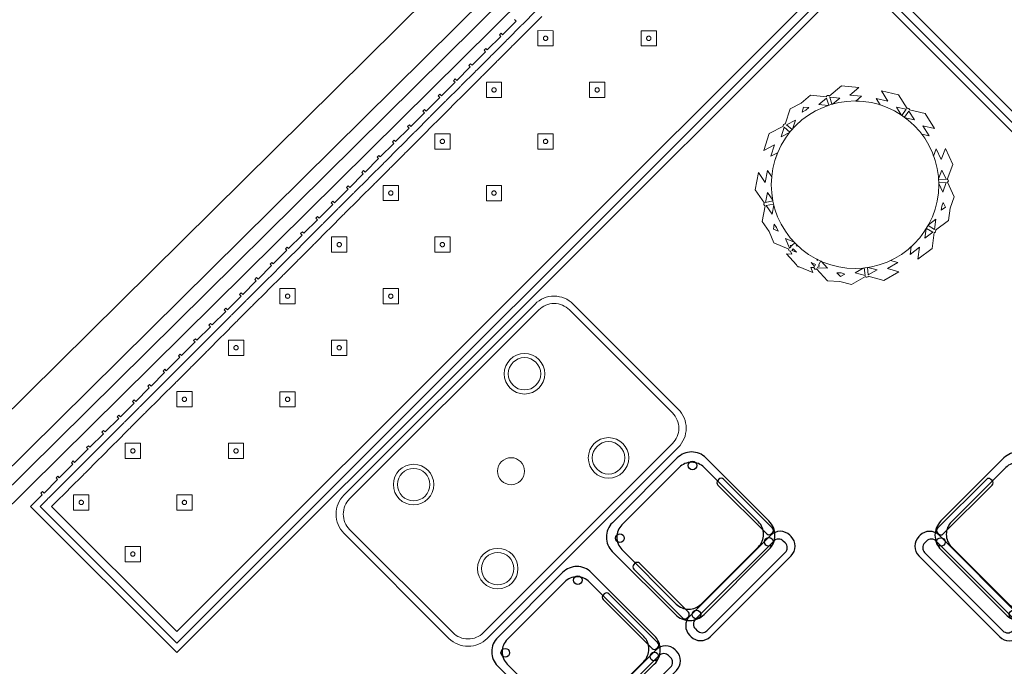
# Model space of a CAD drawing. Header units: metres. Extents: x 2232.4 to 2275.2, y 411.9 to 437.5.
# Tile 16 of 19: x 2265.2 to 2268.8, y 433.3 to 435.7. Entities that reach past the tile are written whole.
import ezdxf

# ---------------------------------------------------------------- set-up
doc = ezdxf.new("R2010")
doc.units = ezdxf.units.M
doc.layers.add('DOOR', color=5, linetype='Continuous')
doc.layers.add('RP_CHAIRS', color=7, linetype='Continuous')
for name, color, linetype, lineweight in [('NC_N1_BANQUETTES', 7, 'Continuous', 13), ('NC_N1_PLANTS', 7, 'Continuous', 13), ('NC_N1_TABLES', 7, 'Continuous', 13)]:
    doc.layers.add(name, color=color, linetype=linetype, lineweight=lineweight)

# ---------------------------------------------------------------- blocks, each defined once
blk = doc.blocks.new('NC_N1_TRIANGLE_L_BANQUETTE')
at = {"color": 0, "linetype": 'Continuous', "lineweight": -2}
for points in [[(0.8, 4.35), (0.8, 0.8), (4.35, 0.8), (4.35, 0.035), (4.289, 0.035), (4.289, 0.027), (4.28, 0.027), (4.28, 0.035), (4.209, 0.035), (4.209, 0.027), (4.2, 0.027), (4.2, 0.035), (4.129, 0.035), (4.129, 0.027), (4.12, 0.027), (4.12, 0.035), (4.049, 0.035), (4.049, 0.027), (4.04, 0.027), (4.04, 0.035), (3.969, 0.035), (3.969, 0.027), (3.96, 0.027), (3.96, 0.035), (3.889, 0.035), (3.889, 0.027), (3.88, 0.027), (3.88, 0.035), (3.809, 0.035), (3.809, 0.027), (3.8, 0.027), (3.8, 0.035), (3.729, 0.035), (3.729, 0.027), (3.72, 0.027), (3.72, 0.035), (3.649, 0.035), (3.649, 0.027), (3.64, 0.027), (3.64, 0.035), (3.569, 0.035), (3.569, 0.027), (3.56, 0.027), (3.56, 0.035), (3.489, 0.035), (3.489, 0.027), (3.48, 0.027), (3.48, 0.035), (3.409, 0.035), (3.409, 0.027), (3.4, 0.027), (3.4, 0.035), (3.329, 0.035), (3.329, 0.027), (3.32, 0.027), (3.32, 0.035), (3.249, 0.035), (3.249, 0.027), (3.24, 0.027), (3.24, 0.035), (3.169, 0.035), (3.169, 0.027), (3.16, 0.027), (3.16, 0.035), (3.089, 0.035), (3.089, 0.027), (3.08, 0.027), (3.08, 0.035), (3.009, 0.035), (3.009, 0.027), (3, 0.027), (3, 0.035), (2.929, 0.035), (2.929, 0.027), (2.92, 0.027), (2.92, 0.035), (2.849, 0.035), (2.849, 0.027), (2.84, 0.027), (2.84, 0.035), (2.769, 0.035), (2.769, 0.027), (2.76, 0.027), (2.76, 0.035), (2.689, 0.035), (2.689, 0.027), (2.68, 0.027), (2.68, 0.035), (2.609, 0.035), (2.609, 0.027), (2.6, 0.027), (2.6, 0.035), (2.529, 0.035), (2.529, 0.027), (2.52, 0.027), (2.52, 0.035), (2.449, 0.035), (2.449, 0.027), (2.44, 0.027), (2.44, 0.035), (2.369, 0.035), (2.369, 0.027), (2.36, 0.027), (2.36, 0.035), (2.289, 0.035), (2.289, 0.027), (2.28, 0.027), (2.28, 0.035), (2.209, 0.035), (2.209, 0.027), (2.2, 0.027), (2.2, 0.035), (2.129, 0.035), (2.129, 0.027), (2.12, 0.027), (2.12, 0.035), (2.049, 0.035), (2.049, 0.027), (2.04, 0.027), (2.04, 0.035), (1.969, 0.035), (1.969, 0.027), (1.96, 0.027), (1.96, 0.035), (1.889, 0.035), (1.889, 0.027), (1.88, 0.027), (1.88, 0.035), (1.809, 0.035), (1.809, 0.027)], [(0.775, 4.325), (0.775, 0.8)], [(0.8, 0.775), (4.325, 0.775), (4.325, 0.06), (4.289, 0.06), (4.2865, 0.0599), (4.2845, 0.0596), (4.2825, 0.0599), (4.28, 0.06), (4.209, 0.06), (4.2065, 0.0599), (4.2045, 0.0596), (4.2025, 0.0599), (4.2, 0.06), (4.129, 0.06), (4.1265, 0.0599), (4.1245, 0.0596), (4.1225, 0.0599), (4.12, 0.06), (4.049, 0.06), (4.0465, 0.0599), (4.0445, 0.0596), (4.0425, 0.0599), (4.04, 0.06), (3.969, 0.06), (3.9665, 0.0599), (3.9645, 0.0596), (3.9625, 0.0599), (3.96, 0.06), (3.889, 0.06), (3.8865, 0.0599), (3.8845, 0.0596), (3.8825, 0.0599), (3.88, 0.06), (3.809, 0.06), (3.8065, 0.0599), (3.8045, 0.0596), (3.8025, 0.0599), (3.8, 0.06), (3.729, 0.06), (3.7265, 0.0599), (3.7245, 0.0596), (3.7225, 0.0599), (3.72, 0.06), (3.649, 0.06), (3.6465, 0.0599), (3.6445, 0.0596), (3.6425, 0.0599), (3.64, 0.06), (3.569, 0.06), (3.5665, 0.0599), (3.5645, 0.0596), (3.5625, 0.0599), (3.56, 0.06), (3.489, 0.06), (3.4865, 0.0599), (3.4845, 0.0596), (3.4825, 0.0599), (3.48, 0.06), (3.409, 0.06), (3.4065, 0.0599), (3.4045, 0.0596), (3.4025, 0.0599), (3.4, 0.06), (3.329, 0.06), (3.3265, 0.0599), (3.3245, 0.0596), (3.3225, 0.0599), (3.32, 0.06), (3.249, 0.06), (3.2465, 0.0599), (3.2445, 0.0596), (3.2425, 0.0599), (3.24, 0.06), (3.169, 0.06), (3.1665, 0.0599), (3.1645, 0.0596), (3.1625, 0.0599), (3.16, 0.06), (3.089, 0.06), (3.0865, 0.0599), (3.0845, 0.0596), (3.0825, 0.0599), (3.08, 0.06), (3.009, 0.06), (3.0065, 0.0599), (3.0045, 0.0596), (3.0025, 0.0599), (3, 0.06), (2.929, 0.06), (2.9265, 0.0599), (2.9245, 0.0596), (2.9225, 0.0599), (2.92, 0.06), (2.849, 0.06), (2.8465, 0.0599), (2.8445, 0.0596), (2.8425, 0.0599), (2.84, 0.06), (2.769, 0.06), (2.7665, 0.0599), (2.7645, 0.0596), (2.7625, 0.0599), (2.76, 0.06), (2.689, 0.06), (2.6865, 0.0599), (2.6845, 0.0596), (2.6825, 0.0599), (2.68, 0.06), (2.609, 0.06), (2.6065, 0.0599), (2.6045, 0.0596), (2.6025, 0.0599), (2.6, 0.06), (2.529, 0.06), (2.5265, 0.0599), (2.5245, 0.0596), (2.5225, 0.0599), (2.52, 0.06), (2.449, 0.06), (2.4465, 0.0599), (2.4445, 0.0596), (2.4425, 0.0599), (2.44, 0.06), (2.369, 0.06), (2.3665, 0.0599), (2.3645, 0.0596), (2.3625, 0.0599), (2.36, 0.06), (2.289, 0.06), (2.2865, 0.0599), (2.2845, 0.0596), (2.2825, 0.0599), (2.28, 0.06), (2.209, 0.06), (2.2065, 0.0599), (2.2045, 0.0596), (2.2025, 0.0599), (2.2, 0.06), (2.129, 0.06), (2.1265, 0.0599), (2.1245, 0.0596), (2.1225, 0.0599), (2.12, 0.06), (2.049, 0.06), (2.0465, 0.0599), (2.0445, 0.0596), (2.0425, 0.0599), (2.04, 0.06), (1.969, 0.06), (1.9665, 0.0599), (1.9645, 0.0596), (1.9625, 0.0599), (1.96, 0.06), (1.889, 0.06), (1.8865, 0.0599), (1.8845, 0.0596), (1.8825, 0.0599), (1.88, 0.06), (1.809, 0.06), (1.8065, 0.0599), (1.8045, 0.0596), (1.8025, 0.0599), (1.8, 0.06), (1.729, 0.06)], [(0.745, 4.295), (0.745, 0.8)], [(0.8, 0.745), (4.295, 0.745), (4.295, 0.09), (4.289, 0.09), (4.2845, 0.0898), (4.28, 0.09), (4.209, 0.09), (4.2045, 0.0898), (4.2, 0.09), (4.129, 0.09), (4.1245, 0.0898), (4.12, 0.09), (4.049, 0.09), (4.0445, 0.0898), (4.04, 0.09), (3.969, 0.09), (3.9645, 0.0898), (3.96, 0.09), (3.889, 0.09), (3.8845, 0.0898), (3.88, 0.09), (3.809, 0.09), (3.8045, 0.0898), (3.8, 0.09), (3.729, 0.09), (3.7245, 0.0898), (3.72, 0.09), (3.649, 0.09), (3.6445, 0.0898), (3.64, 0.09), (3.569, 0.09), (3.5645, 0.0898), (3.56, 0.09), (3.489, 0.09), (3.4845, 0.0898), (3.48, 0.09), (3.409, 0.09), (3.4045, 0.0898), (3.4, 0.09), (3.329, 0.09), (3.3245, 0.0898), (3.32, 0.09), (3.249, 0.09), (3.2445, 0.0898), (3.24, 0.09), (3.169, 0.09), (3.1645, 0.0898), (3.16, 0.09), (3.089, 0.09), (3.0845, 0.0898), (3.08, 0.09), (3.009, 0.09), (3.0045, 0.0898), (3, 0.09), (2.929, 0.09), (2.9245, 0.0898), (2.92, 0.09), (2.849, 0.09), (2.8445, 0.0898), (2.84, 0.09), (2.769, 0.09), (2.7645, 0.0898), (2.76, 0.09), (2.689, 0.09), (2.6845, 0.0898), (2.68, 0.09), (2.609, 0.09), (2.6045, 0.0898), (2.6, 0.09), (2.529, 0.09), (2.5245, 0.0898), (2.52, 0.09), (2.449, 0.09), (2.4445, 0.0898), (2.44, 0.09), (2.369, 0.09), (2.3645, 0.0898), (2.36, 0.09), (2.289, 0.09), (2.2845, 0.0898), (2.28, 0.09), (2.209, 0.09), (2.2045, 0.0898), (2.2, 0.09), (2.129, 0.09), (2.1245, 0.0898), (2.12, 0.09), (2.049, 0.09), (2.0445, 0.0898), (2.04, 0.09), (1.969, 0.09), (1.9645, 0.0898), (1.96, 0.09), (1.889, 0.09), (1.8845, 0.0898), (1.88, 0.09), (1.809, 0.09), (1.8045, 0.0898), (1.8, 0.09), (1.729, 0.09)]]:
    blk.add_lwpolyline(points, dxfattribs=at)
for points in [[(1.507, 0.387), (1.547, 0.427), (1.507, 0.467), (1.467, 0.427)], [(1.777, 0.387), (1.817, 0.427), (1.777, 0.467), (1.737, 0.427)], [(2.047, 0.387), (2.087, 0.427), (2.047, 0.467), (2.007, 0.427)], [(2.317, 0.387), (2.357, 0.427), (2.317, 0.467), (2.277, 0.427)], [(2.587, 0.387), (2.627, 0.427), (2.587, 0.467), (2.547, 0.427)], [(2.857, 0.387), (2.897, 0.427), (2.857, 0.467), (2.817, 0.427)], [(3.127, 0.387), (3.167, 0.427), (3.127, 0.467), (3.087, 0.427)], [(3.397, 0.387), (3.437, 0.427), (3.397, 0.467), (3.357, 0.427)], [(3.667, 0.387), (3.707, 0.427), (3.667, 0.467), (3.627, 0.427)], [(3.937, 0.387), (3.977, 0.427), (3.937, 0.467), (3.897, 0.427)], [(4.207, 0.387), (4.247, 0.427), (4.207, 0.467), (4.167, 0.427)], [(1.515, 0.427), (1.515, 0.4262), (1.5148, 0.4254), (1.5147, 0.4247), (1.5144, 0.4239), (1.5141, 0.4232), (1.5137, 0.4226), (1.5132, 0.4219), (1.5127, 0.4213), (1.5121, 0.4208), (1.5114, 0.4203), (1.5108, 0.4199), (1.5101, 0.4196), (1.5093, 0.4193), (1.5086, 0.4192), (1.5078, 0.419), (1.507, 0.419), (1.5062, 0.419), (1.5054, 0.4192), (1.5047, 0.4193), (1.5039, 0.4196), (1.5032, 0.4199), (1.5026, 0.4203), (1.5019, 0.4208), (1.5013, 0.4213), (1.5008, 0.4219), (1.5003, 0.4226), (1.4999, 0.4232), (1.4996, 0.4239), (1.4993, 0.4247), (1.4992, 0.4254), (1.499, 0.4262), (1.499, 0.427), (1.499, 0.4278), (1.4992, 0.4286), (1.4993, 0.4293), (1.4996, 0.4301), (1.4999, 0.4308), (1.5003, 0.4314), (1.5008, 0.4321), (1.5013, 0.4327), (1.5019, 0.4332), (1.5026, 0.4337), (1.5032, 0.4341), (1.5039, 0.4344), (1.5047, 0.4347), (1.5054, 0.4348), (1.5062, 0.435), (1.507, 0.435), (1.5078, 0.435), (1.5086, 0.4348), (1.5093, 0.4347), (1.5101, 0.4344), (1.5108, 0.4341), (1.5114, 0.4337), (1.5121, 0.4332), (1.5127, 0.4327), (1.5132, 0.4321), (1.5137, 0.4314), (1.5141, 0.4308), (1.5144, 0.4301), (1.5147, 0.4293), (1.5148, 0.4286), (1.515, 0.4278)], [(1.785, 0.427), (1.785, 0.4262), (1.7848, 0.4254), (1.7847, 0.4247), (1.7844, 0.4239), (1.7841, 0.4232), (1.7837, 0.4226), (1.7832, 0.4219), (1.7827, 0.4213), (1.7821, 0.4208), (1.7814, 0.4203), (1.7808, 0.4199), (1.7801, 0.4196), (1.7793, 0.4193), (1.7786, 0.4192), (1.7778, 0.419), (1.777, 0.419), (1.7762, 0.419), (1.7754, 0.4192), (1.7747, 0.4193), (1.7739, 0.4196), (1.7732, 0.4199), (1.7726, 0.4203), (1.7719, 0.4208), (1.7713, 0.4213), (1.7708, 0.4219), (1.7703, 0.4226), (1.7699, 0.4232), (1.7696, 0.4239), (1.7693, 0.4247), (1.7692, 0.4254), (1.769, 0.4262), (1.769, 0.427), (1.769, 0.4278), (1.7692, 0.4286), (1.7693, 0.4293), (1.7696, 0.4301), (1.7699, 0.4308), (1.7703, 0.4314), (1.7708, 0.4321), (1.7713, 0.4327), (1.7719, 0.4332), (1.7726, 0.4337), (1.7732, 0.4341), (1.7739, 0.4344), (1.7747, 0.4347), (1.7754, 0.4348), (1.7762, 0.435), (1.777, 0.435), (1.7778, 0.435), (1.7786, 0.4348), (1.7793, 0.4347), (1.7801, 0.4344), (1.7808, 0.4341), (1.7814, 0.4337), (1.7821, 0.4332), (1.7827, 0.4327), (1.7832, 0.4321), (1.7837, 0.4314), (1.7841, 0.4308), (1.7844, 0.4301), (1.7847, 0.4293), (1.7848, 0.4286), (1.785, 0.4278)], [(2.055, 0.427), (2.055, 0.4262), (2.0548, 0.4254), (2.0547, 0.4247), (2.0544, 0.4239), (2.0541, 0.4232), (2.0537, 0.4226), (2.0532, 0.4219), (2.0527, 0.4213), (2.0521, 0.4208), (2.0514, 0.4203), (2.0508, 0.4199), (2.0501, 0.4196), (2.0493, 0.4193), (2.0486, 0.4192), (2.0478, 0.419), (2.047, 0.419), (2.0462, 0.419), (2.0454, 0.4192), (2.0447, 0.4193), (2.0439, 0.4196), (2.0432, 0.4199), (2.0426, 0.4203), (2.0419, 0.4208), (2.0413, 0.4213), (2.0408, 0.4219), (2.0403, 0.4226), (2.0399, 0.4232), (2.0396, 0.4239), (2.0393, 0.4247), (2.0392, 0.4254), (2.039, 0.4262), (2.039, 0.427), (2.039, 0.4278), (2.0392, 0.4286), (2.0393, 0.4293), (2.0396, 0.4301), (2.0399, 0.4308), (2.0403, 0.4314), (2.0408, 0.4321), (2.0413, 0.4327), (2.0419, 0.4332), (2.0426, 0.4337), (2.0432, 0.4341), (2.0439, 0.4344), (2.0447, 0.4347), (2.0454, 0.4348), (2.0462, 0.435), (2.047, 0.435), (2.0478, 0.435), (2.0486, 0.4348), (2.0493, 0.4347), (2.0501, 0.4344), (2.0508, 0.4341), (2.0514, 0.4337), (2.0521, 0.4332), (2.0527, 0.4327), (2.0532, 0.4321), (2.0537, 0.4314), (2.0541, 0.4308), (2.0544, 0.4301), (2.0547, 0.4293), (2.0548, 0.4286), (2.055, 0.4278)], [(2.325, 0.427), (2.325, 0.4262), (2.3248, 0.4254), (2.3247, 0.4247), (2.3244, 0.4239), (2.3241, 0.4232), (2.3237, 0.4226), (2.3232, 0.4219), (2.3227, 0.4213), (2.3221, 0.4208), (2.3214, 0.4203), (2.3208, 0.4199), (2.3201, 0.4196), (2.3193, 0.4193), (2.3186, 0.4192), (2.3178, 0.419), (2.317, 0.419), (2.3162, 0.419), (2.3154, 0.4192), (2.3147, 0.4193), (2.3139, 0.4196), (2.3132, 0.4199), (2.3126, 0.4203), (2.3119, 0.4208), (2.3113, 0.4213), (2.3108, 0.4219), (2.3103, 0.4226), (2.3099, 0.4232), (2.3096, 0.4239), (2.3093, 0.4247), (2.3092, 0.4254), (2.309, 0.4262), (2.309, 0.427), (2.309, 0.4278), (2.3092, 0.4286), (2.3093, 0.4293), (2.3096, 0.4301), (2.3099, 0.4308), (2.3103, 0.4314), (2.3108, 0.4321), (2.3113, 0.4327), (2.3119, 0.4332), (2.3126, 0.4337), (2.3132, 0.4341), (2.3139, 0.4344), (2.3147, 0.4347), (2.3154, 0.4348), (2.3162, 0.435), (2.317, 0.435), (2.3178, 0.435), (2.3186, 0.4348), (2.3193, 0.4347), (2.3201, 0.4344), (2.3208, 0.4341), (2.3214, 0.4337), (2.3221, 0.4332), (2.3227, 0.4327), (2.3232, 0.4321), (2.3237, 0.4314), (2.3241, 0.4308), (2.3244, 0.4301), (2.3247, 0.4293), (2.3248, 0.4286), (2.325, 0.4278)], [(2.595, 0.427), (2.595, 0.4262), (2.5948, 0.4254), (2.5947, 0.4247), (2.5944, 0.4239), (2.5941, 0.4232), (2.5937, 0.4226), (2.5932, 0.4219), (2.5927, 0.4213), (2.5921, 0.4208), (2.5914, 0.4203), (2.5908, 0.4199), (2.5901, 0.4196), (2.5893, 0.4193), (2.5886, 0.4192), (2.5878, 0.419), (2.587, 0.419), (2.5862, 0.419), (2.5854, 0.4192), (2.5847, 0.4193), (2.5839, 0.4196), (2.5832, 0.4199), (2.5826, 0.4203), (2.5819, 0.4208), (2.5813, 0.4213), (2.5808, 0.4219), (2.5803, 0.4226), (2.5799, 0.4232), (2.5796, 0.4239), (2.5793, 0.4247), (2.5792, 0.4254), (2.579, 0.4262), (2.579, 0.427), (2.579, 0.4278), (2.5792, 0.4286), (2.5793, 0.4293), (2.5796, 0.4301), (2.5799, 0.4308), (2.5803, 0.4314), (2.5808, 0.4321), (2.5813, 0.4327), (2.5819, 0.4332), (2.5826, 0.4337), (2.5832, 0.4341), (2.5839, 0.4344), (2.5847, 0.4347), (2.5854, 0.4348), (2.5862, 0.435), (2.587, 0.435), (2.5878, 0.435), (2.5886, 0.4348), (2.5893, 0.4347), (2.5901, 0.4344), (2.5908, 0.4341), (2.5914, 0.4337), (2.5921, 0.4332), (2.5927, 0.4327), (2.5932, 0.4321), (2.5937, 0.4314), (2.5941, 0.4308), (2.5944, 0.4301), (2.5947, 0.4293), (2.5948, 0.4286), (2.595, 0.4278)], [(2.865, 0.427), (2.865, 0.4262), (2.8648, 0.4254), (2.8647, 0.4247), (2.8644, 0.4239), (2.8641, 0.4232), (2.8637, 0.4226), (2.8632, 0.4219), (2.8627, 0.4213), (2.8621, 0.4208), (2.8614, 0.4203), (2.8608, 0.4199), (2.8601, 0.4196), (2.8593, 0.4193), (2.8586, 0.4192), (2.8578, 0.419), (2.857, 0.419), (2.8562, 0.419), (2.8554, 0.4192), (2.8547, 0.4193), (2.8539, 0.4196), (2.8532, 0.4199), (2.8526, 0.4203), (2.8519, 0.4208), (2.8513, 0.4213), (2.8508, 0.4219), (2.8503, 0.4226), (2.8499, 0.4232), (2.8496, 0.4239), (2.8493, 0.4247), (2.8492, 0.4254), (2.849, 0.4262), (2.849, 0.427), (2.849, 0.4278), (2.8492, 0.4286), (2.8493, 0.4293), (2.8496, 0.4301), (2.8499, 0.4308), (2.8503, 0.4314), (2.8508, 0.4321), (2.8513, 0.4327), (2.8519, 0.4332), (2.8526, 0.4337), (2.8532, 0.4341), (2.8539, 0.4344), (2.8547, 0.4347), (2.8554, 0.4348), (2.8562, 0.435), (2.857, 0.435), (2.8578, 0.435), (2.8586, 0.4348), (2.8593, 0.4347), (2.8601, 0.4344), (2.8608, 0.4341), (2.8614, 0.4337), (2.8621, 0.4332), (2.8627, 0.4327), (2.8632, 0.4321), (2.8637, 0.4314), (2.8641, 0.4308), (2.8644, 0.4301), (2.8647, 0.4293), (2.8648, 0.4286), (2.865, 0.4278)], [(3.135, 0.427), (3.135, 0.4262), (3.1348, 0.4254), (3.1347, 0.4247), (3.1344, 0.4239), (3.1341, 0.4232), (3.1337, 0.4226), (3.1332, 0.4219), (3.1327, 0.4213), (3.1321, 0.4208), (3.1314, 0.4203), (3.1308, 0.4199), (3.1301, 0.4196), (3.1293, 0.4193), (3.1286, 0.4192), (3.1278, 0.419), (3.127, 0.419), (3.1262, 0.419), (3.1254, 0.4192), (3.1247, 0.4193), (3.1239, 0.4196), (3.1232, 0.4199), (3.1226, 0.4203), (3.1219, 0.4208), (3.1213, 0.4213), (3.1208, 0.4219), (3.1203, 0.4226), (3.1199, 0.4232), (3.1196, 0.4239), (3.1193, 0.4247), (3.1192, 0.4254), (3.119, 0.4262), (3.119, 0.427), (3.119, 0.4278), (3.1192, 0.4286), (3.1193, 0.4293), (3.1196, 0.4301), (3.1199, 0.4308), (3.1203, 0.4314), (3.1208, 0.4321), (3.1213, 0.4327), (3.1219, 0.4332), (3.1226, 0.4337), (3.1232, 0.4341), (3.1239, 0.4344), (3.1247, 0.4347), (3.1254, 0.4348), (3.1262, 0.435), (3.127, 0.435), (3.1278, 0.435), (3.1286, 0.4348), (3.1293, 0.4347), (3.1301, 0.4344), (3.1308, 0.4341), (3.1314, 0.4337), (3.1321, 0.4332), (3.1327, 0.4327), (3.1332, 0.4321), (3.1337, 0.4314), (3.1341, 0.4308), (3.1344, 0.4301), (3.1347, 0.4293), (3.1348, 0.4286), (3.135, 0.4278)], [(3.405, 0.427), (3.405, 0.4262), (3.4048, 0.4254), (3.4047, 0.4247), (3.4044, 0.4239), (3.4041, 0.4232), (3.4037, 0.4226), (3.4032, 0.4219), (3.4027, 0.4213), (3.4021, 0.4208), (3.4014, 0.4203), (3.4008, 0.4199), (3.4001, 0.4196), (3.3993, 0.4193), (3.3986, 0.4192), (3.3978, 0.419), (3.397, 0.419), (3.3962, 0.419), (3.3954, 0.4192), (3.3947, 0.4193), (3.3939, 0.4196), (3.3932, 0.4199), (3.3926, 0.4203), (3.3919, 0.4208), (3.3913, 0.4213), (3.3908, 0.4219), (3.3903, 0.4226), (3.3899, 0.4232), (3.3896, 0.4239), (3.3893, 0.4247), (3.3892, 0.4254), (3.389, 0.4262), (3.389, 0.427), (3.389, 0.4278), (3.3892, 0.4286), (3.3893, 0.4293), (3.3896, 0.4301), (3.3899, 0.4308), (3.3903, 0.4314), (3.3908, 0.4321), (3.3913, 0.4327), (3.3919, 0.4332), (3.3926, 0.4337), (3.3932, 0.4341), (3.3939, 0.4344), (3.3947, 0.4347), (3.3954, 0.4348), (3.3962, 0.435), (3.397, 0.435), (3.3978, 0.435), (3.3986, 0.4348), (3.3993, 0.4347), (3.4001, 0.4344), (3.4008, 0.4341), (3.4014, 0.4337), (3.4021, 0.4332), (3.4027, 0.4327), (3.4032, 0.4321), (3.4037, 0.4314), (3.4041, 0.4308), (3.4044, 0.4301), (3.4047, 0.4293), (3.4048, 0.4286), (3.405, 0.4278)], [(3.675, 0.427), (3.675, 0.4262), (3.6748, 0.4254), (3.6747, 0.4247), (3.6744, 0.4239), (3.6741, 0.4232), (3.6737, 0.4226), (3.6732, 0.4219), (3.6727, 0.4213), (3.6721, 0.4208), (3.6714, 0.4203), (3.6708, 0.4199), (3.6701, 0.4196), (3.6693, 0.4193), (3.6686, 0.4192), (3.6678, 0.419), (3.667, 0.419), (3.6662, 0.419), (3.6654, 0.4192), (3.6647, 0.4193), (3.6639, 0.4196), (3.6632, 0.4199), (3.6626, 0.4203), (3.6619, 0.4208), (3.6613, 0.4213), (3.6608, 0.4219), (3.6603, 0.4226), (3.6599, 0.4232), (3.6596, 0.4239), (3.6593, 0.4247), (3.6592, 0.4254), (3.659, 0.4262), (3.659, 0.427), (3.659, 0.4278), (3.6592, 0.4286), (3.6593, 0.4293), (3.6596, 0.4301), (3.6599, 0.4308), (3.6603, 0.4314), (3.6608, 0.4321), (3.6613, 0.4327), (3.6619, 0.4332), (3.6626, 0.4337), (3.6632, 0.4341), (3.6639, 0.4344), (3.6647, 0.4347), (3.6654, 0.4348), (3.6662, 0.435), (3.667, 0.435), (3.6678, 0.435), (3.6686, 0.4348), (3.6693, 0.4347), (3.6701, 0.4344), (3.6708, 0.4341), (3.6714, 0.4337), (3.6721, 0.4332), (3.6727, 0.4327), (3.6732, 0.4321), (3.6737, 0.4314), (3.6741, 0.4308), (3.6744, 0.4301), (3.6747, 0.4293), (3.6748, 0.4286), (3.675, 0.4278)], [(3.945, 0.427), (3.945, 0.4262), (3.9448, 0.4254), (3.9447, 0.4247), (3.9444, 0.4239), (3.9441, 0.4232), (3.9437, 0.4226), (3.9432, 0.4219), (3.9427, 0.4213), (3.9421, 0.4208), (3.9414, 0.4203), (3.9408, 0.4199), (3.9401, 0.4196), (3.9393, 0.4193), (3.9386, 0.4192), (3.9378, 0.419), (3.937, 0.419), (3.9362, 0.419), (3.9354, 0.4192), (3.9347, 0.4193), (3.9339, 0.4196), (3.9332, 0.4199), (3.9326, 0.4203), (3.9319, 0.4208), (3.9313, 0.4213), (3.9308, 0.4219), (3.9303, 0.4226), (3.9299, 0.4232), (3.9296, 0.4239), (3.9293, 0.4247), (3.9292, 0.4254), (3.929, 0.4262), (3.929, 0.427), (3.929, 0.4278), (3.9292, 0.4286), (3.9293, 0.4293), (3.9296, 0.4301), (3.9299, 0.4308), (3.9303, 0.4314), (3.9308, 0.4321), (3.9313, 0.4327), (3.9319, 0.4332), (3.9326, 0.4337), (3.9332, 0.4341), (3.9339, 0.4344), (3.9347, 0.4347), (3.9354, 0.4348), (3.9362, 0.435), (3.937, 0.435), (3.9378, 0.435), (3.9386, 0.4348), (3.9393, 0.4347), (3.9401, 0.4344), (3.9408, 0.4341), (3.9414, 0.4337), (3.9421, 0.4332), (3.9427, 0.4327), (3.9432, 0.4321), (3.9437, 0.4314), (3.9441, 0.4308), (3.9444, 0.4301), (3.9447, 0.4293), (3.9448, 0.4286), (3.945, 0.4278)], [(4.215, 0.427), (4.215, 0.4262), (4.2148, 0.4254), (4.2147, 0.4247), (4.2144, 0.4239), (4.2141, 0.4232), (4.2137, 0.4226), (4.2132, 0.4219), (4.2127, 0.4213), (4.2121, 0.4208), (4.2114, 0.4203), (4.2108, 0.4199), (4.2101, 0.4196), (4.2093, 0.4193), (4.2086, 0.4192), (4.2078, 0.419), (4.207, 0.419), (4.2062, 0.419), (4.2054, 0.4192), (4.2047, 0.4193), (4.2039, 0.4196), (4.2032, 0.4199), (4.2026, 0.4203), (4.2019, 0.4208), (4.2013, 0.4213), (4.2008, 0.4219), (4.2003, 0.4226), (4.1999, 0.4232), (4.1996, 0.4239), (4.1993, 0.4247), (4.1992, 0.4254), (4.199, 0.4262), (4.199, 0.427), (4.199, 0.4278), (4.1992, 0.4286), (4.1993, 0.4293), (4.1996, 0.4301), (4.1999, 0.4308), (4.2003, 0.4314), (4.2008, 0.4321), (4.2013, 0.4327), (4.2019, 0.4332), (4.2026, 0.4337), (4.2032, 0.4341), (4.2039, 0.4344), (4.2047, 0.4347), (4.2054, 0.4348), (4.2062, 0.435), (4.207, 0.435), (4.2078, 0.435), (4.2086, 0.4348), (4.2093, 0.4347), (4.2101, 0.4344), (4.2108, 0.4341), (4.2114, 0.4337), (4.2121, 0.4332), (4.2127, 0.4327), (4.2132, 0.4321), (4.2137, 0.4314), (4.2141, 0.4308), (4.2144, 0.4301), (4.2147, 0.4293), (4.2148, 0.4286), (4.215, 0.4278)], [(1.777, 0.117), (1.817, 0.157), (1.777, 0.197), (1.737, 0.157)], [(2.047, 0.117), (2.087, 0.157), (2.047, 0.197), (2.007, 0.157)], [(2.317, 0.117), (2.357, 0.157), (2.317, 0.197), (2.277, 0.157)], [(2.587, 0.117), (2.627, 0.157), (2.587, 0.197), (2.547, 0.157)], [(2.857, 0.117), (2.897, 0.157), (2.857, 0.197), (2.817, 0.157)], [(3.127, 0.117), (3.167, 0.157), (3.127, 0.197), (3.087, 0.157)], [(3.397, 0.117), (3.437, 0.157), (3.397, 0.197), (3.357, 0.157)], [(3.667, 0.117), (3.707, 0.157), (3.667, 0.197), (3.627, 0.157)], [(3.937, 0.117), (3.977, 0.157), (3.937, 0.197), (3.897, 0.157)], [(4.207, 0.117), (4.247, 0.157), (4.207, 0.197), (4.167, 0.157)], [(1.785, 0.157), (1.785, 0.1562), (1.7848, 0.1554), (1.7847, 0.1547), (1.7844, 0.1539), (1.7841, 0.1532), (1.7837, 0.1526), (1.7832, 0.1519), (1.7827, 0.1513), (1.7821, 0.1508), (1.7814, 0.1503), (1.7808, 0.1499), (1.7801, 0.1496), (1.7793, 0.1493), (1.7786, 0.1492), (1.7778, 0.149), (1.777, 0.149), (1.7762, 0.149), (1.7754, 0.1492), (1.7747, 0.1493), (1.7739, 0.1496), (1.7732, 0.1499), (1.7726, 0.1503), (1.7719, 0.1508), (1.7713, 0.1513), (1.7708, 0.1519), (1.7703, 0.1526), (1.7699, 0.1532), (1.7696, 0.1539), (1.7693, 0.1547), (1.7692, 0.1554), (1.769, 0.1562), (1.769, 0.157), (1.769, 0.1578), (1.7692, 0.1586), (1.7693, 0.1593), (1.7696, 0.1601), (1.7699, 0.1608), (1.7703, 0.1614), (1.7708, 0.1621), (1.7713, 0.1627), (1.7719, 0.1632), (1.7726, 0.1637), (1.7732, 0.1641), (1.7739, 0.1644), (1.7747, 0.1647), (1.7754, 0.1648), (1.7762, 0.165), (1.777, 0.165), (1.7778, 0.165), (1.7786, 0.1648), (1.7793, 0.1647), (1.7801, 0.1644), (1.7808, 0.1641), (1.7814, 0.1637), (1.7821, 0.1632), (1.7827, 0.1627), (1.7832, 0.1621), (1.7837, 0.1614), (1.7841, 0.1608), (1.7844, 0.1601), (1.7847, 0.1593), (1.7848, 0.1586), (1.785, 0.1578)], [(2.055, 0.157), (2.055, 0.1562), (2.0548, 0.1554), (2.0547, 0.1547), (2.0544, 0.1539), (2.0541, 0.1532), (2.0537, 0.1526), (2.0532, 0.1519), (2.0527, 0.1513), (2.0521, 0.1508), (2.0514, 0.1503), (2.0508, 0.1499), (2.0501, 0.1496), (2.0493, 0.1493), (2.0486, 0.1492), (2.0478, 0.149), (2.047, 0.149), (2.0462, 0.149), (2.0454, 0.1492), (2.0447, 0.1493), (2.0439, 0.1496), (2.0432, 0.1499), (2.0426, 0.1503), (2.0419, 0.1508), (2.0413, 0.1513), (2.0408, 0.1519), (2.0403, 0.1526), (2.0399, 0.1532), (2.0396, 0.1539), (2.0393, 0.1547), (2.0392, 0.1554), (2.039, 0.1562), (2.039, 0.157), (2.039, 0.1578), (2.0392, 0.1586), (2.0393, 0.1593), (2.0396, 0.1601), (2.0399, 0.1608), (2.0403, 0.1614), (2.0408, 0.1621), (2.0413, 0.1627), (2.0419, 0.1632), (2.0426, 0.1637), (2.0432, 0.1641), (2.0439, 0.1644), (2.0447, 0.1647), (2.0454, 0.1648), (2.0462, 0.165), (2.047, 0.165), (2.0478, 0.165), (2.0486, 0.1648), (2.0493, 0.1647), (2.0501, 0.1644), (2.0508, 0.1641), (2.0514, 0.1637), (2.0521, 0.1632), (2.0527, 0.1627), (2.0532, 0.1621), (2.0537, 0.1614), (2.0541, 0.1608), (2.0544, 0.1601), (2.0547, 0.1593), (2.0548, 0.1586), (2.055, 0.1578)], [(2.325, 0.157), (2.325, 0.1562), (2.3248, 0.1554), (2.3247, 0.1547), (2.3244, 0.1539), (2.3241, 0.1532), (2.3237, 0.1526), (2.3232, 0.1519), (2.3227, 0.1513), (2.3221, 0.1508), (2.3214, 0.1503), (2.3208, 0.1499), (2.3201, 0.1496), (2.3193, 0.1493), (2.3186, 0.1492), (2.3178, 0.149), (2.317, 0.149), (2.3162, 0.149), (2.3154, 0.1492), (2.3147, 0.1493), (2.3139, 0.1496), (2.3132, 0.1499), (2.3126, 0.1503), (2.3119, 0.1508), (2.3113, 0.1513), (2.3108, 0.1519), (2.3103, 0.1526), (2.3099, 0.1532), (2.3096, 0.1539), (2.3093, 0.1547), (2.3092, 0.1554), (2.309, 0.1562), (2.309, 0.157), (2.309, 0.1578), (2.3092, 0.1586), (2.3093, 0.1593), (2.3096, 0.1601), (2.3099, 0.1608), (2.3103, 0.1614), (2.3108, 0.1621), (2.3113, 0.1627), (2.3119, 0.1632), (2.3126, 0.1637), (2.3132, 0.1641), (2.3139, 0.1644), (2.3147, 0.1647), (2.3154, 0.1648), (2.3162, 0.165), (2.317, 0.165), (2.3178, 0.165), (2.3186, 0.1648), (2.3193, 0.1647), (2.3201, 0.1644), (2.3208, 0.1641), (2.3214, 0.1637), (2.3221, 0.1632), (2.3227, 0.1627), (2.3232, 0.1621), (2.3237, 0.1614), (2.3241, 0.1608), (2.3244, 0.1601), (2.3247, 0.1593), (2.3248, 0.1586), (2.325, 0.1578)], [(2.595, 0.157), (2.595, 0.1562), (2.5948, 0.1554), (2.5947, 0.1547), (2.5944, 0.1539), (2.5941, 0.1532), (2.5937, 0.1526), (2.5932, 0.1519), (2.5927, 0.1513), (2.5921, 0.1508), (2.5914, 0.1503), (2.5908, 0.1499), (2.5901, 0.1496), (2.5893, 0.1493), (2.5886, 0.1492), (2.5878, 0.149), (2.587, 0.149), (2.5862, 0.149), (2.5854, 0.1492), (2.5847, 0.1493), (2.5839, 0.1496), (2.5832, 0.1499), (2.5826, 0.1503), (2.5819, 0.1508), (2.5813, 0.1513), (2.5808, 0.1519), (2.5803, 0.1526), (2.5799, 0.1532), (2.5796, 0.1539), (2.5793, 0.1547), (2.5792, 0.1554), (2.579, 0.1562), (2.579, 0.157), (2.579, 0.1578), (2.5792, 0.1586), (2.5793, 0.1593), (2.5796, 0.1601), (2.5799, 0.1608), (2.5803, 0.1614), (2.5808, 0.1621), (2.5813, 0.1627), (2.5819, 0.1632), (2.5826, 0.1637), (2.5832, 0.1641), (2.5839, 0.1644), (2.5847, 0.1647), (2.5854, 0.1648), (2.5862, 0.165), (2.587, 0.165), (2.5878, 0.165), (2.5886, 0.1648), (2.5893, 0.1647), (2.5901, 0.1644), (2.5908, 0.1641), (2.5914, 0.1637), (2.5921, 0.1632), (2.5927, 0.1627), (2.5932, 0.1621), (2.5937, 0.1614), (2.5941, 0.1608), (2.5944, 0.1601), (2.5947, 0.1593), (2.5948, 0.1586), (2.595, 0.1578)], [(2.865, 0.157), (2.865, 0.1562), (2.8648, 0.1554), (2.8647, 0.1547), (2.8644, 0.1539), (2.8641, 0.1532), (2.8637, 0.1526), (2.8632, 0.1519), (2.8627, 0.1513), (2.8621, 0.1508), (2.8614, 0.1503), (2.8608, 0.1499), (2.8601, 0.1496), (2.8593, 0.1493), (2.8586, 0.1492), (2.8578, 0.149), (2.857, 0.149), (2.8562, 0.149), (2.8554, 0.1492), (2.8547, 0.1493), (2.8539, 0.1496), (2.8532, 0.1499), (2.8526, 0.1503), (2.8519, 0.1508), (2.8513, 0.1513), (2.8508, 0.1519), (2.8503, 0.1526), (2.8499, 0.1532), (2.8496, 0.1539), (2.8493, 0.1547), (2.8492, 0.1554), (2.849, 0.1562), (2.849, 0.157), (2.849, 0.1578), (2.8492, 0.1586), (2.8493, 0.1593), (2.8496, 0.1601), (2.8499, 0.1608), (2.8503, 0.1614), (2.8508, 0.1621), (2.8513, 0.1627), (2.8519, 0.1632), (2.8526, 0.1637), (2.8532, 0.1641), (2.8539, 0.1644), (2.8547, 0.1647), (2.8554, 0.1648), (2.8562, 0.165), (2.857, 0.165), (2.8578, 0.165), (2.8586, 0.1648), (2.8593, 0.1647), (2.8601, 0.1644), (2.8608, 0.1641), (2.8614, 0.1637), (2.8621, 0.1632), (2.8627, 0.1627), (2.8632, 0.1621), (2.8637, 0.1614), (2.8641, 0.1608), (2.8644, 0.1601), (2.8647, 0.1593), (2.8648, 0.1586), (2.865, 0.1578)], [(3.135, 0.157), (3.135, 0.1562), (3.1348, 0.1554), (3.1347, 0.1547), (3.1344, 0.1539), (3.1341, 0.1532), (3.1337, 0.1526), (3.1332, 0.1519), (3.1327, 0.1513), (3.1321, 0.1508), (3.1314, 0.1503), (3.1308, 0.1499), (3.1301, 0.1496), (3.1293, 0.1493), (3.1286, 0.1492), (3.1278, 0.149), (3.127, 0.149), (3.1262, 0.149), (3.1254, 0.1492), (3.1247, 0.1493), (3.1239, 0.1496), (3.1232, 0.1499), (3.1226, 0.1503), (3.1219, 0.1508), (3.1213, 0.1513), (3.1208, 0.1519), (3.1203, 0.1526), (3.1199, 0.1532), (3.1196, 0.1539), (3.1193, 0.1547), (3.1192, 0.1554), (3.119, 0.1562), (3.119, 0.157), (3.119, 0.1578), (3.1192, 0.1586), (3.1193, 0.1593), (3.1196, 0.1601), (3.1199, 0.1608), (3.1203, 0.1614), (3.1208, 0.1621), (3.1213, 0.1627), (3.1219, 0.1632), (3.1226, 0.1637), (3.1232, 0.1641), (3.1239, 0.1644), (3.1247, 0.1647), (3.1254, 0.1648), (3.1262, 0.165), (3.127, 0.165), (3.1278, 0.165), (3.1286, 0.1648), (3.1293, 0.1647), (3.1301, 0.1644), (3.1308, 0.1641), (3.1314, 0.1637), (3.1321, 0.1632), (3.1327, 0.1627), (3.1332, 0.1621), (3.1337, 0.1614), (3.1341, 0.1608), (3.1344, 0.1601), (3.1347, 0.1593), (3.1348, 0.1586), (3.135, 0.1578)], [(3.405, 0.157), (3.405, 0.1562), (3.4048, 0.1554), (3.4047, 0.1547), (3.4044, 0.1539), (3.4041, 0.1532), (3.4037, 0.1526), (3.4032, 0.1519), (3.4027, 0.1513), (3.4021, 0.1508), (3.4014, 0.1503), (3.4008, 0.1499), (3.4001, 0.1496), (3.3993, 0.1493), (3.3986, 0.1492), (3.3978, 0.149), (3.397, 0.149), (3.3962, 0.149), (3.3954, 0.1492), (3.3947, 0.1493), (3.3939, 0.1496), (3.3932, 0.1499), (3.3926, 0.1503), (3.3919, 0.1508), (3.3913, 0.1513), (3.3908, 0.1519), (3.3903, 0.1526), (3.3899, 0.1532), (3.3896, 0.1539), (3.3893, 0.1547), (3.3892, 0.1554), (3.389, 0.1562), (3.389, 0.157), (3.389, 0.1578), (3.3892, 0.1586), (3.3893, 0.1593), (3.3896, 0.1601), (3.3899, 0.1608), (3.3903, 0.1614), (3.3908, 0.1621), (3.3913, 0.1627), (3.3919, 0.1632), (3.3926, 0.1637), (3.3932, 0.1641), (3.3939, 0.1644), (3.3947, 0.1647), (3.3954, 0.1648), (3.3962, 0.165), (3.397, 0.165), (3.3978, 0.165), (3.3986, 0.1648), (3.3993, 0.1647), (3.4001, 0.1644), (3.4008, 0.1641), (3.4014, 0.1637), (3.4021, 0.1632), (3.4027, 0.1627), (3.4032, 0.1621), (3.4037, 0.1614), (3.4041, 0.1608), (3.4044, 0.1601), (3.4047, 0.1593), (3.4048, 0.1586), (3.405, 0.1578)], [(3.675, 0.157), (3.675, 0.1562), (3.6748, 0.1554), (3.6747, 0.1547), (3.6744, 0.1539), (3.6741, 0.1532), (3.6737, 0.1526), (3.6732, 0.1519), (3.6727, 0.1513), (3.6721, 0.1508), (3.6714, 0.1503), (3.6708, 0.1499), (3.6701, 0.1496), (3.6693, 0.1493), (3.6686, 0.1492), (3.6678, 0.149), (3.667, 0.149), (3.6662, 0.149), (3.6654, 0.1492), (3.6647, 0.1493), (3.6639, 0.1496), (3.6632, 0.1499), (3.6626, 0.1503), (3.6619, 0.1508), (3.6613, 0.1513), (3.6608, 0.1519), (3.6603, 0.1526), (3.6599, 0.1532), (3.6596, 0.1539), (3.6593, 0.1547), (3.6592, 0.1554), (3.659, 0.1562), (3.659, 0.157), (3.659, 0.1578), (3.6592, 0.1586), (3.6593, 0.1593), (3.6596, 0.1601), (3.6599, 0.1608), (3.6603, 0.1614), (3.6608, 0.1621), (3.6613, 0.1627), (3.6619, 0.1632), (3.6626, 0.1637), (3.6632, 0.1641), (3.6639, 0.1644), (3.6647, 0.1647), (3.6654, 0.1648), (3.6662, 0.165), (3.667, 0.165), (3.6678, 0.165), (3.6686, 0.1648), (3.6693, 0.1647), (3.6701, 0.1644), (3.6708, 0.1641), (3.6714, 0.1637), (3.6721, 0.1632), (3.6727, 0.1627), (3.6732, 0.1621), (3.6737, 0.1614), (3.6741, 0.1608), (3.6744, 0.1601), (3.6747, 0.1593), (3.6748, 0.1586), (3.675, 0.1578)], [(3.945, 0.157), (3.945, 0.1562), (3.9448, 0.1554), (3.9447, 0.1547), (3.9444, 0.1539), (3.9441, 0.1532), (3.9437, 0.1526), (3.9432, 0.1519), (3.9427, 0.1513), (3.9421, 0.1508), (3.9414, 0.1503), (3.9408, 0.1499), (3.9401, 0.1496), (3.9393, 0.1493), (3.9386, 0.1492), (3.9378, 0.149), (3.937, 0.149), (3.9362, 0.149), (3.9354, 0.1492), (3.9347, 0.1493), (3.9339, 0.1496), (3.9332, 0.1499), (3.9326, 0.1503), (3.9319, 0.1508), (3.9313, 0.1513), (3.9308, 0.1519), (3.9303, 0.1526), (3.9299, 0.1532), (3.9296, 0.1539), (3.9293, 0.1547), (3.9292, 0.1554), (3.929, 0.1562), (3.929, 0.157), (3.929, 0.1578), (3.9292, 0.1586), (3.9293, 0.1593), (3.9296, 0.1601), (3.9299, 0.1608), (3.9303, 0.1614), (3.9308, 0.1621), (3.9313, 0.1627), (3.9319, 0.1632), (3.9326, 0.1637), (3.9332, 0.1641), (3.9339, 0.1644), (3.9347, 0.1647), (3.9354, 0.1648), (3.9362, 0.165), (3.937, 0.165), (3.9378, 0.165), (3.9386, 0.1648), (3.9393, 0.1647), (3.9401, 0.1644), (3.9408, 0.1641), (3.9414, 0.1637), (3.9421, 0.1632), (3.9427, 0.1627), (3.9432, 0.1621), (3.9437, 0.1614), (3.9441, 0.1608), (3.9444, 0.1601), (3.9447, 0.1593), (3.9448, 0.1586), (3.945, 0.1578)], [(4.215, 0.157), (4.215, 0.1562), (4.2148, 0.1554), (4.2147, 0.1547), (4.2144, 0.1539), (4.2141, 0.1532), (4.2137, 0.1526), (4.2132, 0.1519), (4.2127, 0.1513), (4.2121, 0.1508), (4.2114, 0.1503), (4.2108, 0.1499), (4.2101, 0.1496), (4.2093, 0.1493), (4.2086, 0.1492), (4.2078, 0.149), (4.207, 0.149), (4.2062, 0.149), (4.2054, 0.1492), (4.2047, 0.1493), (4.2039, 0.1496), (4.2032, 0.1499), (4.2026, 0.1503), (4.2019, 0.1508), (4.2013, 0.1513), (4.2008, 0.1519), (4.2003, 0.1526), (4.1999, 0.1532), (4.1996, 0.1539), (4.1993, 0.1547), (4.1992, 0.1554), (4.199, 0.1562), (4.199, 0.157), (4.199, 0.1578), (4.1992, 0.1586), (4.1993, 0.1593), (4.1996, 0.1601), (4.1999, 0.1608), (4.2003, 0.1614), (4.2008, 0.1621), (4.2013, 0.1627), (4.2019, 0.1632), (4.2026, 0.1637), (4.2032, 0.1641), (4.2039, 0.1644), (4.2047, 0.1647), (4.2054, 0.1648), (4.2062, 0.165), (4.207, 0.165), (4.2078, 0.165), (4.2086, 0.1648), (4.2093, 0.1647), (4.2101, 0.1644), (4.2108, 0.1641), (4.2114, 0.1637), (4.2121, 0.1632), (4.2127, 0.1627), (4.2132, 0.1621), (4.2137, 0.1614), (4.2141, 0.1608), (4.2144, 0.1601), (4.2147, 0.1593), (4.2148, 0.1586), (4.215, 0.1578)]]:
    blk.add_lwpolyline(points, close=True, dxfattribs=at)
blk = doc.blocks.new('RP_MODERN_TABLE_4')
at = {"color": 0}
for points in [[(-0.5, -0.375), (0.5, -0.375, 0.414214), (0.6, -0.275), (0.6, 0.275, 0.414214), (0.5, 0.375), (-0.5, 0.375, 0.414214), (-0.6, 0.275), (-0.6, -0.275, 0.414214)], [(-0.495, -0.35), (0.495, -0.35, 0.414214), (0.575, -0.27), (0.575, 0.27, 0.414214), (0.495, 0.35), (-0.495, 0.35, 0.414214), (-0.575, 0.27), (-0.575, -0.27, 0.414214)]]:
    blk.add_lwpolyline(points, format="xyb", close=True, dxfattribs=at)
for centre, radius in [((-0.29, 0.22), 0.075), ((0.29, 0.22), 0.075), ((-0.29, 0.22), 0.06), ((0.29, 0.22), 0.06), ((0, 0), 0.05), ((-0.29, -0.22), 0.075), ((0.29, -0.22), 0.075), ((-0.29, -0.22), 0.06), ((0.29, -0.22), 0.06)]:
    blk.add_circle(centre, radius, dxfattribs=at)
blk = doc.blocks.new('RP_MODERN_CHAIR')
at = {"color": 0}
for points in [[(-0.212, 0.172), (0.212, 0.172, 0.414214), (0.262, 0.222), (0.262, 0.229, 0.414214), (0.212, 0.279), (-0.212, 0.279, 0.414214), (-0.262, 0.229), (-0.262, 0.222, 0.414214)], [(-0.205, 0.195), (0.205, 0.195, 0.414214), (0.23, 0.22), (0.23, 0.23, 0.414214), (0.205, 0.255), (-0.205, 0.255, 0.414214), (-0.23, 0.23), (-0.23, 0.22, 0.414214)], [(-0.17, -0.275), (0.17, -0.275, 0.414214), (0.245, -0.2), (0.245, 0.13, 0.414214), (0.17, 0.205), (-0.17, 0.205, 0.414214), (-0.245, 0.13), (-0.245, -0.2, 0.414214)], [(-0.223, -0.11), (-0.217, -0.11, 0.414214), (-0.205, -0.098), (-0.205, 0.158, 0.414214), (-0.217, 0.17), (-0.223, 0.17, 0.414214), (-0.235, 0.158), (-0.235, -0.098, 0.414214)], [(-0.15, -0.245), (0.15, -0.245, 0.414214), (0.215, -0.18), (0.215, 0.105, 0.414214), (0.15, 0.17), (-0.15, 0.17, 0.414214), (-0.215, 0.105), (-0.215, -0.18, 0.414214)], [(0.217, -0.11), (0.223, -0.11, 0.414214), (0.235, -0.098), (0.235, 0.158, 0.414214), (0.223, 0.17), (0.217, 0.17, 0.414214), (0.205, 0.158), (0.205, -0.098, 0.414214)]]:
    blk.add_lwpolyline(points, format="xyb", close=True, dxfattribs=at)
for centre in [(-0.19, 0.185), (0.19, 0.185), (-0.19, -0.215), (0.19, -0.215)]:
    blk.add_circle(centre, 0.016, dxfattribs=at)
blk = doc.blocks.new('NC_N1_PLANTER')
at = {"color": 0, "linetype": 'Continuous', "lineweight": -2}
for points in [[(-0.314582, -0.176177), (-0.34944, -0.121314), (-0.336246, -0.063287), (-0.338237, -0.062792), (-0.340588, -0.058893), (-0.339683, -0.054431), (-0.337973, -0.053296), (-0.369886, -0.003068), (-0.355475, 0.060314), (-0.331772, 0.023007), (-0.321972, 0.066107), (-0.30676, 0.042164), (-0.304043, 0.060478), (-0.296652, 0.089988), (-0.286403, 0.118632), (-0.280823, 0.13043), (-0.30658, 0.118511), (-0.291515, 0.160064), (-0.331628, 0.141502), (-0.309474, 0.20261), (-0.255468, 0.227602), (-0.256292, 0.22948), (-0.254641, 0.233723), (-0.250554, 0.235732), (-0.248612, 0.235071), (-0.22833, 0.291016), (-0.18698, 0.310151), (-0.150749, 0.337787), (-0.091788, 0.329601), (-0.091462, 0.331547), (-0.087769, 0.334189), (-0.083255, 0.333702), (-0.082014, 0.332167), (-0.034685, 0.368269), (0.029698, 0.35933), (-0.005446, 0.332524), (0.038334, 0.326445), (0.015759, 0.309226), (0.030385, 0.308507), (0.060478, 0.304043), (0.089988, 0.296652), (0.105943, 0.290943), (0.091863, 0.31559), (0.134551, 0.304134), (0.112627, 0.342513), (0.175406, 0.325665), (0.204933, 0.273978), (0.206673, 0.274908), (0.21102, 0.273598), (0.213392, 0.269726), (0.212934, 0.267806), (0.270427, 0.252378), (0.293029, 0.212813), (0.32366, 0.17908), (0.320546, 0.119665), (0.322646, 0.119524), (0.325649, 0.11609), (0.325495, 0.111531), (0.323958, 0.110094), (0.332125, 0.1011), (0.34, 0.12), (0.361231, 0.069046), (0.363954, 0.066047), (0.363789, 0.062905), (0.365, 0.06), (0.363441, 0.056259), (0.360553, 0.001136), (0.346789, 0.016294), (0.342105, 0.005053), (0.343905, 0.004243), (0.345522, 0), (0.343905, -0.004243), (0.342105, -0.005053), (0.365, -0.06), (0.347475, -0.102059), (0.339471, -0.146917), (0.290523, -0.180738), (0.291693, -0.182487), (0.290809, -0.186962), (0.287104, -0.189624), (0.285028, -0.189285), (0.274576, -0.247856), (0.2211, -0.284806), (0.228864, -0.241294), (0.192501, -0.26642), (0.1974, -0.238964), (0.196662, -0.239633), (0.172227, -0.257756), (0.146133, -0.273396), (0.119186, -0.286141), (0.145726, -0.294619), (0.106529, -0.315045), (0.148633, -0.328494), (0.09099, -0.358533), (0.034315, -0.34043), (0.033645, -0.342424), (0.029562, -0.344457), (0.025191, -0.34315), (0.024191, -0.341299), (-0.02857, -0.368794), (-0.071975, -0.354929), (-0.117352, -0.35079), (-0.155242, -0.304904), (-0.15685, -0.306178), (-0.161374, -0.305659), (-0.164354, -0.302216), (-0.164209, -0.30017), (-0.223471, -0.294764), (-0.264858, -0.244643), (-0.220841, -0.248658), (-0.248984, -0.214576), (-0.22109, -0.217121), (-0.239633, -0.196662), (-0.257756, -0.172227), (-0.273396, -0.146133), (-0.274861, -0.143036), (-0.281079, -0.170384), (-0.304783, -0.133077)], [(-0.304043, 0.060478), (-0.296652, 0.089988), (-0.286403, 0.118632), (-0.273396, 0.146133), (-0.257756, 0.172227), (-0.239633, 0.196662), (-0.219203, 0.219203), (-0.196662, 0.239633), (-0.172227, 0.257756), (-0.146133, 0.273396), (-0.118632, 0.286403), (-0.089988, 0.296652), (-0.060478, 0.304043), (-0.030385, 0.308507), (0, 0.31), (0.030385, 0.308507), (0.060478, 0.304043), (0.089988, 0.296652), (0.118632, 0.286403), (0.146133, 0.273396), (0.172227, 0.257756), (0.196662, 0.239633), (0.219203, 0.219203), (0.239633, 0.196662), (0.257756, 0.172227), (0.273396, 0.146133), (0.286403, 0.118632), (0.296652, 0.089988), (0.304043, 0.060478), (0.308507, 0.030385), (0.31, 0), (0.308507, -0.030385), (0.304043, -0.060478), (0.296652, -0.089988), (0.286403, -0.118632), (0.273396, -0.146133), (0.257756, -0.172227), (0.239633, -0.196662), (0.219203, -0.219203), (0.196662, -0.239633), (0.172227, -0.257756), (0.146133, -0.273396), (0.118632, -0.286403), (0.089988, -0.296652), (0.060478, -0.304043), (0.030385, -0.308507), (0, -0.31), (-0.030385, -0.308507), (-0.060478, -0.304043), (-0.089988, -0.296652), (-0.118632, -0.286403), (-0.146133, -0.273396), (-0.172227, -0.257756), (-0.196662, -0.239633), (-0.219203, -0.219203), (-0.239633, -0.196662), (-0.257756, -0.172227), (-0.273396, -0.146133), (-0.286403, -0.118632), (-0.296652, -0.089988), (-0.304043, -0.060478), (-0.308507, -0.030385), (-0.31, 0), (-0.308507, 0.030385)], [(-0.170679, 0.283112), (-0.15865, 0.292287), (-0.177811, 0.294948), (-0.184405, 0.276761)], [(-0.091535, 0.324905), (-0.12151, 0.302042), (-0.087386, 0.297304), (-0.084477, 0.298032)], [(-0.072835, 0.300948), (-0.070392, 0.30156), (-0.042586, 0.322769), (-0.079928, 0.327954)], [(0.18234, 0.250255), (0.184312, 0.248793), (0.20137, 0.27091), (0.164959, 0.280681)], [(0.229573, 0.230846), (0.210872, 0.263581), (0.193952, 0.241643), (0.196566, 0.239704)], [(-0.232141, 0.204928), (-0.252699, 0.223798), (-0.265549, 0.188355), (-0.23388, 0.20301)], [(-0.244585, 0.232638), (-0.224083, 0.213819), (-0.222168, 0.215932), (-0.210371, 0.24847)], [(0.267482, 0.194261), (0.277651, 0.183062), (0.278664, 0.20238), (0.259979, 0.207395)], [(0.307649, 0.116043), (0.315889, 0.11898), (0.290546, 0.146891), (0.288725, 0.112142), (0.289628, 0.109619), (0.303776, 0.114662), (0.306, 0.12)], [(0.295485, 0.094765), (0.297542, 0.099701), (0.293671, 0.098321), (0.29459, 0.095751)], [(0.319918, 0.107677), (0.31227, 0.104951), (0.318937, 0.088952)], [(0.309578, 0.008587), (0.309705, 0.006), (0.313744, 0.006), (0.310149, 0.009959)], [(0.32938, 0.006), (0.3375, 0.006), (0.330287, 0.023311)], [(-0.306067, -0.046834), (-0.306424, -0.044428), (-0.325228, -0.014831), (-0.333587, -0.051593)], [(0.32464, -0.006), (0.309705, -0.006), (0.309578, -0.008587), (0.323, -0.0408), (0.3375, -0.006), (0.328751, -0.006), (0.328527, -0.010281)], [(-0.303717, -0.061779), (-0.304043, -0.060478), (-0.304306, -0.058708), (-0.331542, -0.063418), (-0.311325, -0.095238)], [(0.33044, -0.097057), (0.323, -0.0792), (0.317182, -0.093164), (0.314525, -0.108055)], [(0.264914, -0.160285), (0.263661, -0.162376), (0.287137, -0.177468), (0.293759, -0.140353)], [(0.249631, -0.208993), (0.280647, -0.187562), (0.257445, -0.172646), (0.255695, -0.175005)], [(-0.152218, -0.269749), (-0.186882, -0.266587), (-0.162878, -0.295657), (-0.149925, -0.271123)], [(-0.139269, -0.276642), (-0.152266, -0.301259), (-0.114722, -0.304684), (-0.136985, -0.277723)], [(-0.0657, -0.323987), (-0.080764, -0.322613), (-0.068447, -0.33753), (-0.051291, -0.328589)], [(-0.013033, -0.325306), (0.02288, -0.336777), (0.020496, -0.308993), (0.018039, -0.309114)], [(0.06827, -0.318328), (0.035259, -0.307784), (0.032472, -0.308197), (0.034836, -0.335751)]]:
    blk.add_lwpolyline(points, close=True, dxfattribs=at)

msp = doc.modelspace()

# ---------------------------------------------------------------- linework, layer by layer
at = {"layer": 'DOOR'}
for p, q in [((2263.2804, 432.4208), (2267.1195, 436.2183)), ((2263.3859, 432.3141), (2267.225, 436.1117)), ((2263.4211, 432.2786), (2267.2602, 436.0761)), ((2263.4562, 432.243), (2267.2953, 436.0406))]:
    msp.add_line(p, q, dxfattribs=at)

# ---------------------------------------------------------------- block references
at = {"layer": 'NC_N1_BANQUETTES', "linetype": 'Continuous', "rotation": 224.9851542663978}
msp.add_blockref('NC_N1_TRIANGLE_L_BANQUETTE', (2268.2559, 436.9946), dxfattribs=at)
at = {"layer": 'NC_N1_PLANTS', "linetype": 'Continuous', "rotation": 224.9851542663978}
msp.add_blockref('NC_N1_PLANTER', (2268.2554, 435.0854), dxfattribs=at)
at = {"layer": 'NC_N1_TABLES', "linetype": 'Continuous', "rotation": 224.9851542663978}
msp.add_blockref('RP_MODERN_TABLE_4', (2266.9823, 434.0251), dxfattribs=at)
at = {"layer": 'RP_CHAIRS', "linetype": 'Continuous'}
for p, rotation in [((2267.6717, 433.7598), 224.9851542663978), ((2268.8384, 433.7595), 494.9851542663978), ((2267.2473, 433.3356), 224.9851542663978)]:
    msp.add_blockref('RP_MODERN_CHAIR', p, dxfattribs=dict(at, rotation=rotation))

doc.saveas('drawing.dxf')
